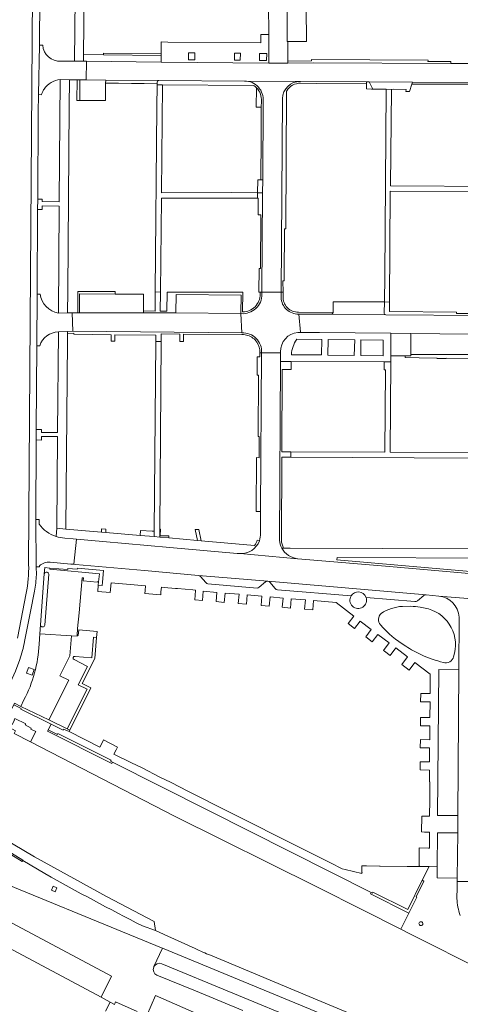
# Model space of a CAD drawing. Extents: x 152048 to 156914, y 461460 to 468786.
# Tile 81 of 256: x 154445 to 154552, y 463706 to 463946. Entities that reach past the tile are written whole.
import ezdxf

# ---------------------------------------------------------------- set-up
doc = ezdxf.new("R2010")
doc.units = 0
doc.header["$LTSCALE"] = 0.75
for name, color, linetype, lineweight in [('B-RO-VH-VERHARDING_ASFALT-GV', 251, 'CONTINUOUS', 18), ('B-RO-VH-VERHARDING_BEDRIJFSVLOERPLAAT-GV', 251, 'CONTINUOUS', 18), ('B-RO-VH-VERHARDING_BETON-GV', 251, 'CONTINUOUS', 18), ('B-RO-VH-VERHARDING_BETONSTRAATSTEEN-GV', 251, 'CONTINUOUS', 18), ('B-RO-VH-VERHARDING_GESLOTEN-GV', 251, 'CONTINUOUS', 18), ('B-RO-VH-VERHARDING_STRAATBAKSTEEN-GV', 251, 'CONTINUOUS', 18), ('B-RO-VH-VERHARDING_TEGEL-GV', 251, 'CONTINUOUS', 18)]:
    doc.layers.add(name, color=color, linetype=linetype, lineweight=lineweight)

msp = doc.modelspace()

# ---------------------------------------------------------------- linework, layer by layer
at = {"layer": 'B-RO-VH-VERHARDING_ASFALT-GV'}
for points in [[(154446.791, 463813.103), (154447.173, 463872.673), (154447.966, 463986.814)], [(154447.966, 463986.814), (154447.173, 463872.673), (154446.791, 463813.103)], [(154448.688, 463810.61), (154448.668, 463812.533), (154448.586, 463824.126), (154448.596, 463843.522), (154448.6, 463846.056), (154448.768, 463866.556), (154448.856, 463879.173), (154448.978, 463899.83), (154448.997, 463902.399), (154449.106, 463923.545), (154449.182, 463927.914), (154449.463, 463940.02), (154449.762, 463987.401)], [(154513.168, 463931.154), (154499.541, 463931.236)], [(154503.926, 463903.878), (154503.775, 463879.618), (154508.452, 463879.602), (154508.742, 463926.929)], [(154504.064, 463926.243), (154503.945, 463907.048), (154503.926, 463903.878)], [(154508.444, 463878.318), (154508.452, 463879.602), (154503.775, 463879.618), (154503.772, 463879.142)], [(154498.646, 463874.394), (154498.87, 463869.722)], [(154512.537, 463869.822), (154513.165, 463869.821), (154513.165, 463869.876), (154512.731, 463874.292)], [(154508.052, 463819.011), (154508.283, 463862.737), (154508.294, 463864.808), (154503.693, 463864.833), (154503.434, 463826.06), (154503.421, 463821.544), (154503.418, 463820.714)], [(154503.693, 463864.833), (154508.294, 463864.808), (154508.295, 463865.062)], [(154555.516, 463810.812), (154555.275, 463810.841), (154534.884, 463812.603), (154514.499, 463814.36), (154512.505, 463814.517), (154512.454, 463814.521), (154498.403, 463815.754), (154497.701, 463815.819), (154481.304, 463817.254), (154464.892, 463818.713), (154458.437, 463819.276), (154457.849, 463813.155), (154458.215, 463813.116), (154475.072, 463811.648), (154488.249, 463810.453), (154505.172, 463809.02), (154505.216, 463809.016), (154543.827, 463805.692), (154546.989, 463805.383), (154561.135, 463804.226), (154562.945, 463804.468), (154582.718, 463807.052), (154589.452, 463807.841)], [(154498.403, 463815.754), (154512.454, 463814.521)], [(154444.041, 463795.127), (154446.206, 463806.059)], [(154446.206, 463806.059), (154444.041, 463795.127)], [(154445.77, 463794.262), (154446.28, 463796.744), (154447.26, 463801.654), (154448.221, 463806.566)], [(154561.135, 463804.226), (154546.989, 463805.383)], [(154551.883, 463800.272), (154551.823, 463787.39), (154551.589, 463751.751), (154551.562, 463747.528), (154551.467, 463736.451), (154551.46, 463735.654), (154556.989, 463735.631), (154557.014, 463736.383), (154557.105, 463745.909), (154557.085, 463749.856), (154557.093, 463754.883), (154557.147, 463762.089), (154557.255, 463771.256), (154557.363, 463787.641), (154557.452, 463798.715)], [(154440.872, 463781.432), (154442.117, 463783.661), (154442.797, 463785.256), (154443.545, 463787.074), (154444.608, 463789.892)], [(154473.332, 463703.913), (154468.04, 463706.242), (154467.768, 463705.623), (154466.984, 463706.037), (154466.716, 463706.178), (154465.543, 463703.957)]]:
    msp.add_lwpolyline(points, dxfattribs=at)
for points in [[(154460.846, 463931.519), (154465.606, 463931.473), (154478.601, 463931.347), (154499.506, 463931.236), (154499.541, 463931.236), (154513.168, 463931.154), (154529.312, 463930.999), (154529.912, 463930.996), (154540.51, 463930.953), (154554.813, 463930.907), (154554.795, 463935.518), (154549.862, 463935.542), (154516.282, 463935.709), (154510.058, 463935.622), (154505.433, 463935.625), (154479.162, 463935.817), (154460.911, 463936.053)], [(154457.604, 463870.076), (154498.87, 463869.722), (154498.646, 463874.394), (154482.759, 463874.57), (154474.808, 463874.609), (154459.195, 463874.605), (154458.795, 463874.608), (154457.439, 463874.615)], [(154520.721, 463874.251), (154512.731, 463874.292), (154513.165, 463869.876), (154513.165, 463869.821), (154517.828, 463869.817), (154535.241, 463869.628), (154540.082, 463869.535), (154554.247, 463869.417), (154554.246, 463869.317), (154556.386, 463869.306), (154556.501, 463869.312), (154556.501, 463869.371), (154557.371, 463873.957), (154534.019, 463874.124)]]:
    msp.add_lwpolyline(points, close=True, dxfattribs=at)
for points in [[(154499.541, 463931.236, -0.4375413), (154504.064, 463926.243)], [(154508.742, 463926.929, -0.4023816), (154513.168, 463931.154)], [(154503.772, 463879.142, -0.4413579), (154498.646, 463874.394)], [(154512.731, 463874.292, -0.4148875), (154508.444, 463878.318)], [(154498.87, 463869.722, -0.4386334), (154503.693, 463864.833)], [(154508.295, 463865.062, -0.391685), (154512.537, 463869.822)], [(154503.418, 463820.714, -0.0971061), (154503.125, 463818.892)], [(154503.125, 463818.892, -0.3264849), (154498.403, 463815.754)], [(154508.607, 463817.112, -0.1014331), (154508.052, 463819.011)], [(154512.454, 463814.521, -0.2503741), (154508.607, 463817.112)], [(154446.206, 463806.059, 0.0532234), (154446.791, 463813.103)], [(154446.791, 463813.103, -0.0532234), (154446.206, 463806.059)], [(154448.221, 463806.566, 0.0349149), (154448.688, 463810.61)], [(154546.989, 463805.383, -0.3709157), (154551.883, 463800.272)], [(154444.608, 463789.892, 0.0424801), (154445.77, 463794.262)]]:
    msp.add_lwpolyline(points, format="xyb", dxfattribs=at)
at = {"layer": 'B-RO-VH-VERHARDING_BEDRIJFSVLOERPLAAT-GV'}
for points in [[(154463.852, 463808.837), (154463.784, 463808.017), (154464.728, 463807.939), (154464.802, 463808.772), (154465.061, 463811.65), (154458.685, 463812.22), (154458.645, 463811.95), (154456.348, 463812.137), (154456.324, 463811.874), (154451.998, 463812.245), (154451.967, 463811.938), (154464.067, 463810.82)], [(154443.434, 463775.502), (154443.226, 463775.119), (154443.312, 463775.073), (154442.763, 463773.983), (154440.797, 463775.065), (154440.29, 463774.262), (154443.59, 463772.467), (154443.247, 463771.802), (154447.243, 463769.74), (154448.527, 463772.288), (154447.315, 463772.896), (154447.434, 463773.154), (154445.982, 463773.893), (154446.098, 463774.16)]]:
    msp.add_lwpolyline(points, close=True, dxfattribs=at)
at = {"layer": 'B-RO-VH-VERHARDING_BETON-GV'}
msp.add_lwpolyline([(154446.735, 463787.922), (154446.253, 463786.536), (154447.633, 463786.061), (154448.109, 463787.445)], close=True, dxfattribs=at)
at = {"layer": 'B-RO-VH-VERHARDING_BETONSTRAATSTEEN-GV'}
for points in [[(154509.978, 463957.413), (154508.621, 463957.43), (154505.382, 463957.473), (154505.388, 463954.357), (154505.397, 463949.933), (154505.411, 463942.591), (154505.415, 463940.592), (154505.433, 463935.625), (154510.058, 463935.622), (154510.058, 463936.09), (154510.052, 463940.849), (154509.892, 463940.848)], [(154510.052, 463940.849), (154514.624, 463940.908), (154514.506, 463957.445), (154509.978, 463957.413), (154509.892, 463940.848)], [(154479.162, 463935.817), (154479.155, 463937.482), (154465.107, 463937.623), (154460.199, 463937.672), (154460.168, 463936.067), (154460.911, 463936.053)], [(154465.606, 463931.473), (154460.846, 463931.519), (154459.326, 463931.531), (154459.269, 463926.498), (154465.556, 463926.455), (154465.598, 463930.702)], [(154540.376, 463930.503), (154540.51, 463930.953), (154529.912, 463930.996), (154530.877, 463929.266), (154533.74, 463929.237), (154534.065, 463929.235), (154535.402, 463929.197), (154535.785, 463929.204), (154538.945, 463929.141), (154538.935, 463928.647), (154539.822, 463928.639)], [(154502.733, 463907.068), (154502.682, 463903.898), (154503.926, 463903.878), (154503.945, 463907.048), (154503.495, 463907.056)], [(154467.906, 463879.191), (154459.224, 463879.252), (154459.195, 463874.605), (154474.808, 463874.609), (154474.807, 463875.065), (154474.803, 463879.142)], [(154498.646, 463874.394), (154498.683, 463878.941), (154482.842, 463879.044), (154482.759, 463874.57)], [(154538.729, 463864.059), (154540.105, 463864.057), (154540.104, 463864.445), (154540.082, 463869.535), (154535.241, 463869.628), (154535.265, 463864.064), (154535.565, 463864.063)], [(154540.082, 463869.535), (154540.104, 463864.445), (154554.2, 463864.415), (154554.246, 463869.317), (154554.247, 463869.417)], [(154551.823, 463787.39), (154546.921, 463787.44), (154546.639, 463751.754), (154550.825, 463751.752), (154551.589, 463751.751)], [(154550.846, 463747.529), (154546.615, 463747.534), (154546.561, 463739.264), (154546.54, 463736.512), (154551.467, 463736.451), (154551.562, 463747.528)], [(154433.93, 463723.698), (154441.812, 463719.49), (154464.462, 463707.365), (154466.989, 463712.492), (154436.612, 463728.709)], [(154475.681, 463702.883), (154481.818, 463700.191), (154481.567, 463699.62), (154502.613, 463690.396), (154505.007, 463695.859), (154477.804, 463707.831)]]:
    msp.add_lwpolyline(points, close=True, dxfattribs=at)
for points in [[(154478.601, 463931.347), (154465.606, 463931.473), (154465.598, 463930.702)], [(154465.598, 463930.702), (154468.771, 463930.67), (154471.871, 463930.639), (154474.97, 463930.609), (154478.143, 463930.577), (154478.144, 463930.915)], [(154533.596, 463874.608), (154533.697, 463877.24), (154530.536, 463877.259), (154527.436, 463877.278), (154524.336, 463877.296), (154521.174, 463877.315), (154521.162, 463874.712)], [(154520.721, 463874.251), (154534.019, 463874.124)], [(154449.341, 463822.96), (154449.353, 463824.112), (154448.586, 463824.126), (154448.668, 463812.533), (154449.429, 463812.542), (154449.428, 463812.795)], [(154452.017, 463813.664), (154457.092, 463813.223), (154457.849, 463813.155), (154458.437, 463819.276)], [(154458.437, 463819.276), (154457.693, 463819.343), (154455.601, 463819.529)], [(154459.1, 463801.311), (154459.874, 463809.842), (154460.177, 463809.81), (154460.115, 463809.103), (154463.54, 463808.802), (154463.549, 463808.86), (154463.852, 463808.837), (154464.067, 463810.82), (154451.967, 463811.938), (154451.998, 463812.245), (154450.718, 463812.35), (154450.596, 463810.791)], [(154451.698, 463810.714), (154450.722, 463798.306)], [(154451.052, 463811.21), (154451.278, 463811.202)], [(154505.172, 463809.02), (154488.249, 463810.453)], [(154488.745, 463810.198), (154490.064, 463808.68)], [(154490.575, 463808.411), (154502.556, 463807.36)], [(154503.112, 463807.572), (154504.663, 463808.868)], [(154543.827, 463805.692), (154505.216, 463809.016)], [(154505.719, 463808.748), (154507.015, 463807.216)], [(154507.546, 463806.951), (154525.517, 463805.417)], [(154541.735, 463804.249), (154543.284, 463805.518)], [(154529.187, 463805.08), (154541.133, 463804.03)], [(154449.651, 463798.381), (154449.491, 463796.182), (154457.273, 463795.655), (154458.605, 463795.572), (154458.617, 463795.765), (154458.761, 463797.504), (154459.1, 463801.311)], [(154444.889, 463778.411), (154451.688, 463775.118), (154456.569, 463784.834), (154454.418, 463785.91), (154456.88, 463790.788), (154457.273, 463795.655), (154449.491, 463796.182), (154449.356, 463793.617)], [(154450.234, 463797.901), (154450.03, 463797.911)], [(154445.646, 463780.005), (154444.889, 463778.411)], [(154477.343, 463714.747), (154477.399, 463714.865), (154479.461, 463719.398), (154479.26, 463719.481), (154432.335, 463738.676), (154429.558, 463732.023), (154434.159, 463730.224), (154436.675, 463728.827), (154436.612, 463728.709), (154466.989, 463712.492), (154464.462, 463707.365), (154465.23, 463706.953), (154466.716, 463706.178), (154466.984, 463706.037), (154467.768, 463705.623), (154468.04, 463706.242), (154473.332, 463703.913)], [(154499.092, 463704.127), (154487.552, 463708.922), (154478.108, 463712.787)], [(154475.681, 463702.883), (154477.804, 463707.831), (154505.007, 463695.859)]]:
    msp.add_lwpolyline(points, dxfattribs=at)
for points in [[(154478.144, 463930.915, -0.4016056), (154478.601, 463931.347)], [(154521.162, 463874.712, -0.3791677), (154520.721, 463874.251)], [(154534.019, 463874.124, -0.3693843), (154533.596, 463874.608)], [(154453.505, 463819.941, -0.1550893), (154449.341, 463822.96)], [(154455.601, 463819.529, -0.0635429), (154453.505, 463819.941)], [(154449.428, 463812.795, -0.2128301), (154452.017, 463813.664)], [(154450.596, 463810.791, -0.392024), (154451.052, 463811.21)], [(154451.278, 463811.202, -0.3766838), (154451.698, 463810.714)], [(154488.249, 463810.453, -0.1908433), (154488.745, 463810.198)], [(154490.064, 463808.68, 0.2533277), (154490.575, 463808.411)], [(154504.663, 463808.868, -0.1732767), (154505.172, 463809.02)], [(154505.216, 463809.016, -0.1907319), (154505.719, 463808.748)], [(154502.556, 463807.36, 0.1872572), (154503.112, 463807.572)], [(154507.015, 463807.216, 0.2434057), (154507.546, 463806.951)], [(154525.517, 463805.417, -0.6214899), (154529.187, 463805.08)], [(154543.284, 463805.518, -0.1725127), (154543.827, 463805.692)], [(154541.133, 463804.03, 0.2039211), (154541.735, 463804.249)], [(154450.03, 463797.911, -0.3732589), (154449.651, 463798.381)], [(154450.722, 463798.306, -0.4445793), (154450.234, 463797.901)], [(154449.356, 463793.617, -0.1094603), (154445.646, 463780.005)], [(154478.108, 463712.787, -0.4085637), (154477.343, 463714.747)]]:
    msp.add_lwpolyline(points, format="xyb", dxfattribs=at)
at = {"layer": 'B-RO-VH-VERHARDING_GESLOTEN-GV'}
for points in [[(154451.688, 463775.118), (154444.889, 463778.411), (154443.312, 463779.182), (154443.145, 463778.814), (154444.962, 463777.936), (154444.849, 463777.717), (154452.289, 463774.094), (154455.204, 463772.664), (154455.319, 463772.897), (154456.648, 463772.287), (154456.812, 463772.614), (154456.174, 463772.928)], [(154467.265, 463764.831), (154466.813, 463765.056), (154466.919, 463765.285), (154453.941, 463771.827), (154453.818, 463771.587), (154451.599, 463772.726), (154451.408, 463772.367), (154467.08, 463764.48)], [(154530.877, 463733.011), (154530.781, 463732.779), (154530.441, 463732.988), (154530.241, 463732.65), (154539.63, 463727.935), (154541.578, 463731.829), (154541.386, 463731.897), (154543.279, 463735.759), (154542.906, 463735.952), (154539.36, 463728.799)]]:
    msp.add_lwpolyline(points, close=True, dxfattribs=at)
at = {"layer": 'B-RO-VH-VERHARDING_STRAATBAKSTEEN-GV'}
for points in [[(154529.312, 463930.999), (154529.308, 463930.549), (154529.295, 463929.282), (154530.541, 463929.269), (154530.877, 463929.266), (154529.912, 463930.996)], [(154452.76, 463734.47), (154453.686, 463734.092), (154453.308, 463733.166), (154452.382, 463733.544)]]:
    msp.add_lwpolyline(points, close=True, dxfattribs=at)
for points in [[(154458.129, 463790.653), (154462.23, 463790.338), (154462.646, 463795.321), (154463.377, 463795.268), (154463.502, 463796.747), (154459.035, 463797.15), (154458.906, 463795.725), (154458.617, 463795.765)], [(154458.617, 463795.765), (154458.605, 463795.572), (154457.273, 463795.655), (154456.88, 463790.788), (154454.418, 463785.91), (154456.569, 463784.834), (154451.688, 463775.118), (154456.174, 463772.928), (154461.042, 463782.645), (154458.906, 463783.742), (154461.163, 463788.222), (154457.884, 463789.879)], [(154443.434, 463775.502), (154446.098, 463774.16), (154445.982, 463773.893), (154447.434, 463773.154), (154447.315, 463772.896), (154448.527, 463772.288), (154447.243, 463769.74), (154482.377, 463751.61), (154517.157, 463734.324), (154528.47, 463728.632), (154537.655, 463724.01), (154539.63, 463727.935), (154530.241, 463732.65), (154530.441, 463732.988), (154490.883, 463752.88), (154467.265, 463764.831), (154467.08, 463764.48), (154451.408, 463772.367), (154451.599, 463772.726), (154452.289, 463774.094), (154444.849, 463777.717), (154444.962, 463777.936), (154443.145, 463778.814)], [(154474.587, 463724.82), (154477.794, 463723.67), (154477.438, 463725.867), (154465.797, 463731.949), (154448.185, 463741.666), (154442.986, 463744.745), (154430.308, 463752.647), (154431.216, 463754.29), (154430.807, 463754.479), (154430.9, 463754.679), (154429.417, 463755.364), (154427.693, 463751.633), (154430.118, 463750.164), (154438.268, 463745.156), (154445.374, 463740.847), (154445.34, 463740.792)], [(154450.781, 463737.577), (154445.34, 463740.792), (154445.203, 463740.565), (154438.096, 463744.874), (154433.413, 463747.752), (154432.867, 463746.911), (154432.588, 463747.072), (154433.101, 463747.958), (154429.671, 463750.052), (154428.399, 463748.064), (154428.124, 463748.245), (154429.348, 463750.245), (154427.27, 463751.504), (154426.109, 463749.182), (154424.441, 463750.187), (154424.369, 463749.996), (154423.608, 463747.351)], [(154426.103, 463741.347), (154428.178, 463740.437), (154432.335, 463738.676), (154479.26, 463719.481), (154479.461, 463719.398), (154515.524, 463704.486)], [(154445.34, 463740.792), (154450.781, 463737.577)], [(154551.388, 463731.495), (154551.448, 463734.201), (154551.46, 463735.654), (154551.467, 463736.451), (154546.54, 463736.512), (154546.561, 463739.264), (154544.618, 463739.287), (154542.906, 463735.952), (154543.279, 463735.759), (154541.386, 463731.897), (154541.578, 463731.829), (154539.63, 463727.935), (154537.655, 463724.01), (154540.075, 463722.792), (154557.855, 463713.846), (154558.755, 463715.518), (154559.215, 463715.295), (154559.782, 463716.43), (154567.11, 463712.746), (154565.653, 463709.912), (154579.362, 463703.013)], [(154556.892, 463730.524), (154556.914, 463732.149), (154556.955, 463734.564), (154556.989, 463735.631), (154551.46, 463735.654), (154551.448, 463734.201), (154551.388, 463731.495)], [(154487.493, 463719.254), (154480.786, 463722.308), (154477.794, 463723.67), (154474.587, 463724.82)], [(154665.533, 463596.881), (154668.669, 463599.453), (154665.14, 463603.607), (154651.518, 463616.468), (154638.154, 463628.642), (154619.539, 463642.001), (154584.473, 463666.653), (154583.177, 463667.561), (154555.545, 463686.909), (154547.968, 463691.068), (154515.718, 463704.406), (154515.524, 463704.486), (154479.461, 463719.398), (154477.399, 463714.865)], [(154549.088, 463693.498), (154515.275, 463707.544), (154491.196, 463717.62)], [(154477.399, 463714.865), (154477.343, 463714.747)], [(154479.29, 463715.546), (154513.986, 463701.238), (154514.035, 463701.218), (154546.444, 463687.805), (154553.594, 463683.869), (154581.091, 463664.584), (154582.241, 463663.778), (154617.491, 463639.05), (154635.388, 463626.236), (154647.933, 463614.741), (154658.851, 463604.463), (154662.504, 463601.025), (154664.43, 463598.748), (154664.835, 463598.286)], [(154664.835, 463598.286), (154664.43, 463598.748), (154662.504, 463601.025), (154658.851, 463604.463), (154647.933, 463614.741), (154635.388, 463626.236), (154617.491, 463639.05), (154582.241, 463663.778), (154581.091, 463664.584), (154553.594, 463683.869), (154546.444, 463687.805), (154514.035, 463701.218), (154513.986, 463701.238), (154479.29, 463715.546)], [(154478.108, 463712.787), (154487.552, 463708.922), (154499.092, 463704.127)]]:
    msp.add_lwpolyline(points, dxfattribs=at)
for points in [[(154457.884, 463789.879, -0.8332714), (154458.129, 463790.653)], [(154450.781, 463737.577, 0.0107003), (154474.587, 463724.82)], [(154474.587, 463724.82, -0.0107003), (154450.781, 463737.577)], [(154551.388, 463731.495, 0.0818535), (154552.198, 463727.364)], [(154552.198, 463727.364, -0.0818535), (154551.388, 463731.495)], [(154543.011, 463725.118, -0.9786416), (154542.151, 463725.552)], [(154542.151, 463725.552, -0.9786416), (154543.011, 463725.118)], [(154491.196, 463717.62, -0.0124924), (154487.493, 463719.254)], [(154477.343, 463714.747, 0.4085637), (154478.108, 463712.787)], [(154477.399, 463714.865, -0.3833795), (154479.29, 463715.546)], [(154479.29, 463715.546, 0.3833795), (154477.399, 463714.865)]]:
    msp.add_lwpolyline(points, format="xyb", dxfattribs=at)
at = {"layer": 'B-RO-VH-VERHARDING_TEGEL-GV'}
for points in [[(154458.587, 463990.057), (154457.967, 463936.051), (154460.168, 463936.067), (154460.199, 463937.672), (154460.599, 463973.901), (154460.613, 463975.167), (154464.179, 463977.726), (154471.418, 463983.158), (154468.994, 463984.15), (154460.674, 463977.947), (154460.797, 463987.572), (154464.281, 463986.118), (154465.129, 463988.159), (154467.336, 463993.309), (154467.927, 463994.687), (154466.249, 463995.402)], [(154450.217, 463939.988), (154449.463, 463940.02), (154449.182, 463927.914), (154449.937, 463927.895)], [(154454.525, 463931.594), (154456.742, 463931.551), (154458.621, 463931.536), (154459.326, 463931.531), (154460.846, 463931.519), (154460.911, 463936.053), (154460.168, 463936.067), (154457.967, 463936.051), (154454.67, 463936.063)], [(154478.144, 463930.915), (154478.143, 463930.577), (154478.141, 463930.3), (154479.484, 463930.291), (154501.691, 463930.156)], [(154499.541, 463931.236), (154499.506, 463931.236), (154478.601, 463931.347)], [(154529.308, 463930.549), (154529.312, 463930.999), (154513.168, 463931.154)], [(154513.173, 463930.704), (154517.098, 463930.666), (154529.308, 463930.549)], [(154557.188, 463930.9), (154554.813, 463930.907), (154540.51, 463930.953), (154540.376, 463930.503)], [(154502.424, 463929.572), (154502.375, 463924.856), (154503.606, 463924.844)], [(154508.742, 463926.929), (154508.452, 463879.602), (154508.916, 463879.605), (154508.898, 463882.39), (154509.198, 463882.392), (154509.205, 463883.668), (154509.27, 463895.107), (154509.57, 463895.105), (154509.783, 463928.826), (154509.809, 463928.868)], [(154540.376, 463930.503), (154555.4, 463930.455), (154557.197, 463930.45)], [(154503.616, 463926.283), (154503.606, 463924.844), (154503.56, 463917.459), (154503.495, 463907.056), (154503.945, 463907.048), (154504.064, 463926.243)], [(154503.606, 463924.844), (154503.616, 463926.283)], [(154449.588, 463879.179), (154448.856, 463879.173), (154448.768, 463866.556)], [(154477.693, 463879.687), (154477.653, 463875.021), (154474.807, 463875.065), (154474.808, 463874.609), (154482.759, 463874.57), (154482.842, 463879.044), (154498.683, 463878.941), (154498.646, 463874.394)], [(154499.05, 463874.827), (154499.088, 463879.623), (154492.576, 463879.617), (154480.588, 463879.605), (154480.528, 463875.029), (154478.939, 463875.015), (154478.982, 463879.603), (154477.693, 463879.687)], [(154503.772, 463879.142), (154503.775, 463879.618), (154503.332, 463879.627), (154503.322, 463879.139)], [(154508.923, 463878.581), (154508.916, 463879.605), (154508.452, 463879.602), (154508.444, 463878.318)], [(154557.344, 463874.407), (154551.293, 463874.462), (154551.296, 463874.762), (154534.904, 463874.897), (154534.919, 463877.233), (154533.697, 463877.24), (154533.596, 463874.608)], [(154454.044, 463869.927), (154456.26, 463870.02), (154457.604, 463870.076), (154457.439, 463874.615), (154456.298, 463874.584), (154454.07, 463874.549)], [(154521.162, 463874.712), (154512.683, 463874.763)], [(154512.731, 463874.292), (154520.721, 463874.251)], [(154534.019, 463874.124), (154557.371, 463873.957)], [(154456.26, 463870.02), (154456.257, 463869.581), (154457.83, 463869.648), (154457.827, 463869.348), (154466.916, 463869.253), (154466.95, 463867.692), (154467.846, 463867.684), (154467.807, 463869.245), (154477.824, 463869.161), (154477.812, 463867.604), (154479.132, 463867.611), (154479.143, 463869.45), (154483.698, 463869.393), (154483.68, 463867.58), (154484.59, 463867.573), (154484.613, 463869.403), (154498.886, 463869.272)], [(154498.87, 463869.722), (154457.604, 463870.076), (154456.26, 463870.02)], [(154508.295, 463865.062), (154508.294, 463864.808), (154508.283, 463862.737), (154510.925, 463862.722), (154533.637, 463862.593), (154535.254, 463862.584), (154535.265, 463864.064), (154535.241, 463869.628), (154517.828, 463869.817), (154513.165, 463869.821)], [(154512.264, 463868.121), (154518.401, 463868.054), (154518.331, 463864.312), (154510.961, 463864.365)], [(154513.165, 463869.821), (154512.537, 463869.822)], [(154556.501, 463869.312), (154556.386, 463869.306), (154554.246, 463869.317), (154554.2, 463864.415), (154540.104, 463864.445), (154540.105, 463864.057), (154538.729, 463864.059), (154538.729, 463863.664), (154542.176, 463863.594), (154546.377, 463863.508), (154546.56, 463863.504), (154546.56, 463863.451), (154548.785, 463863.446), (154548.785, 463863.496), (154554.926, 463863.459), (154554.956, 463868.863), (154556.386, 463868.86)], [(154448.768, 463866.556), (154449.491, 463866.561)], [(154503.242, 463864.835), (154503.693, 463864.833)], [(154510.794, 463839.305), (154510.8, 463840.62), (154508.591, 463840.629), (154508.724, 463860.785), (154510.914, 463860.772), (154510.925, 463862.722), (154508.283, 463862.737), (154508.052, 463819.011)], [(154508.527, 463819.03), (154508.602, 463839.314), (154510.794, 463839.305)], [(154501.932, 463817.744), (154488.934, 463818.892), (154487.998, 463818.975), (154481.044, 463819.589), (154478.832, 463819.784), (154477.462, 463819.909), (154474.026, 463820.206), (154465.643, 463820.929), (154464.593, 463821.019), (154455.896, 463821.77), (154453.691, 463821.96), (154453.505, 463819.941)], [(154455.601, 463819.529), (154457.693, 463819.343)], [(154457.693, 463819.343), (154458.437, 463819.276), (154464.892, 463818.713), (154481.304, 463817.254), (154497.701, 463815.819), (154498.403, 463815.754)], [(154503.125, 463818.892), (154502.633, 463819.061)], [(154561.321, 463815.827), (154561.331, 463816.872), (154560.892, 463816.874), (154555.888, 463816.897), (154510.68, 463817.105), (154509.035, 463817.112), (154508.607, 463817.112)], [(154508.607, 463817.112), (154509.035, 463817.112)], [(154449.428, 463812.795), (154449.429, 463812.542), (154448.668, 463812.533), (154448.688, 463810.61)], [(154488.249, 463810.453), (154475.072, 463811.648), (154458.215, 463813.116), (154457.849, 463813.155), (154457.092, 463813.223), (154452.017, 463813.664)], [(154512.454, 463814.521), (154512.505, 463814.517), (154514.499, 463814.36), (154534.884, 463812.603), (154555.275, 463810.841), (154555.516, 463810.812)], [(154555.551, 463811.341), (154522.088, 463814.233), (154522.092, 463814.802), (154560.634, 463814.632)], [(154449.356, 463793.617), (154449.491, 463796.182), (154449.651, 463798.381), (154450.596, 463810.791), (154450.718, 463812.35), (154451.998, 463812.245), (154456.324, 463811.874), (154456.348, 463812.137), (154458.645, 463811.95), (154458.685, 463812.22), (154465.061, 463811.65), (154464.802, 463808.772), (154464.728, 463807.939), (154463.784, 463808.017), (154463.658, 463806.49), (154466.737, 463806.239), (154466.915, 463808.626), (154475.335, 463807.903), (154475.234, 463806.774), (154475.169, 463805.985), (154479.041, 463805.657), (154479.108, 463806.461), (154479.201, 463807.579), (154479.891, 463807.514), (154482.688, 463807.255), (154483.118, 463807.224), (154486.889, 463806.892), (154487.555, 463806.838), (154487.547, 463806.738), (154487.353, 463804.471), (154489.246, 463804.309), (154489.44, 463806.576), (154492.765, 463806.291), (154492.571, 463804.025), (154494.564, 463803.854), (154494.758, 463806.12), (154498.172, 463805.827), (154497.978, 463803.563), (154499.971, 463803.392), (154500.165, 463805.656), (154503.741, 463805.35), (154503.547, 463803.086), (154505.54, 463802.915), (154505.733, 463805.179), (154508.922, 463804.905), (154508.728, 463802.643), (154510.721, 463802.472), (154510.914, 463804.734), (154514.366, 463804.439), (154514.172, 463802.177), (154516.165, 463802.006), (154516.358, 463804.268), (154521.848, 463803.797), (154526.182, 463800.503), (154524.811, 463798.699), (154526.401, 463797.485), (154527.775, 463799.293), (154530.472, 463797.243), (154529.094, 463795.429), (154530.684, 463794.216), (154532.064, 463796.033), (154534.835, 463793.927), (154533.449, 463792.104), (154533.678, 463791.929), (154535.04, 463790.891), (154536.427, 463792.717), (154539.308, 463790.528), (154537.916, 463788.695), (154539.714, 463787.323), (154541.109, 463789.159), (154544.869, 463786.285), (154544.829, 463781.559), (154542.53, 463781.579), (154542.515, 463779.579), (154544.812, 463779.56), (154544.779, 463775.68), (154542.485, 463775.699), (154542.47, 463773.699), (154544.762, 463773.68), (154544.733, 463770.292), (154542.444, 463770.311), (154542.429, 463768.311), (154544.716, 463768.292), (154544.687, 463764.886), (154542.403, 463764.905), (154542.388, 463762.905), (154544.67, 463762.886), (154544.646, 463760.03), (154544.765, 463760.028), (154544.763, 463759.741), (154544.727, 463755.566), (154544.704, 463751.589), (154543.485, 463751.59), (154542.782, 463751.601), (154542.744, 463747.755), (154543.447, 463747.743), (154544.673, 463747.736), (154544.641, 463743.757), (154544.428, 463743.758), (154544.429, 463743.831), (154542.181, 463743.837), (154542.152, 463739.518), (154542.23, 463739.517), (154542.229, 463739.304), (154544.618, 463739.287), (154546.561, 463739.264), (154546.615, 463747.534), (154550.846, 463747.529), (154551.562, 463747.528), (154551.589, 463751.751), (154550.825, 463751.752), (154546.639, 463751.754), (154546.921, 463787.44), (154551.823, 463787.39), (154551.883, 463800.272)], [(154450.596, 463810.791), (154449.651, 463798.381)], [(154450.722, 463798.306), (154451.698, 463810.714)], [(154451.278, 463811.202), (154451.052, 463811.21)], [(154490.064, 463808.68), (154488.745, 463810.198)], [(154502.556, 463807.36), (154490.575, 463808.411)], [(154504.663, 463808.868), (154503.112, 463807.572)], [(154505.216, 463809.016), (154505.172, 463809.02)], [(154507.015, 463807.216), (154505.719, 463808.748)], [(154448.221, 463806.566), (154447.26, 463801.654), (154446.28, 463796.744), (154445.77, 463794.262)], [(154525.517, 463805.417), (154507.546, 463806.951)], [(154543.284, 463805.518), (154541.735, 463804.249)], [(154546.989, 463805.383), (154543.827, 463805.692)], [(154541.133, 463804.03), (154529.187, 463805.08)], [(154538.082, 463802.861), (154540.089, 463802.895)], [(154542.425, 463802.662), (154544.402, 463802.234)], [(154450.03, 463797.911), (154450.234, 463797.901)], [(154457.884, 463789.879), (154461.163, 463788.222), (154458.906, 463783.742), (154461.042, 463782.645), (154456.174, 463772.928), (154456.812, 463772.614), (154462.018, 463782.97), (154459.873, 463784.051), (154462.941, 463790.13), (154463.377, 463795.268)], [(154463.377, 463795.268), (154462.646, 463795.321), (154462.23, 463790.338), (154458.129, 463790.653)], [(154444.608, 463789.892), (154443.545, 463787.074), (154442.797, 463785.256), (154442.117, 463783.661), (154440.872, 463781.432), (154434.336, 463769.298)], [(154434.336, 463769.298), (154434.812, 463769.039), (154436.046, 463768.366), (154436.078, 463768.421), (154436.194, 463768.345), (154440.763, 463775.631), (154441.822, 463777.255), (154442.227, 463777.019), (154443.145, 463778.814), (154443.312, 463779.182), (154444.889, 463778.411), (154445.646, 463780.005)]]:
    msp.add_lwpolyline(points, dxfattribs=at)
for points in [[(154479.162, 463935.817), (154505.433, 463935.625), (154505.415, 463940.592), (154505.411, 463942.591), (154503.503, 463942.593), (154503.5, 463940.549), (154480.779, 463940.754), (154479.188, 463940.768), (154479.159, 463937.871), (154479.155, 463937.482)], [(154465.111, 463938.023), (154465.107, 463937.623), (154479.155, 463937.482), (154479.159, 463937.871)], [(154485.832, 463938.147), (154487.353, 463938.132), (154487.337, 463936.411), (154485.816, 463936.425)], [(154497.033, 463936.364), (154497.045, 463938.06), (154498.493, 463938.05), (154498.482, 463936.354)], [(154503.201, 463937.974), (154504.926, 463937.951), (154504.903, 463936.243), (154503.178, 463936.267)], [(154510.058, 463935.622), (154516.282, 463935.709), (154549.862, 463935.542), (154549.865, 463936.003), (154544.311, 463936.031), (154544.312, 463936.331), (154515.894, 463936.476), (154515.893, 463936.176), (154510.058, 463936.09)], [(154456.691, 463925.055), (154456.742, 463931.551), (154454.525, 463931.594), (154454.281, 463901.687), (154450.116, 463901.754), (154450.125, 463902.354), (154448.997, 463902.399), (154448.978, 463899.83), (154450.078, 463899.822), (154450.087, 463900.739), (154454.245, 463900.685), (154454.07, 463874.549), (154456.298, 463874.584), (154456.339, 463879.862)], [(154458.621, 463931.536), (154458.541, 463926.503), (154459.269, 463926.498), (154459.326, 463931.531)], [(154478.086, 463924.849), (154477.693, 463879.687), (154478.982, 463879.603), (154479.2, 463902.607), (154502.661, 463902.582), (154502.682, 463903.898), (154496.431, 463903.998), (154479.241, 463903.922), (154479.484, 463930.291), (154478.141, 463930.3)], [(154533.735, 463883.518), (154533.697, 463877.24), (154534.919, 463877.233), (154535.093, 463904.295), (154558.247, 463904.196), (154561.464, 463904.183), (154561.474, 463905.495), (154535.115, 463905.637), (154535.402, 463929.197), (154534.065, 463929.235)], [(154503.775, 463879.618), (154503.926, 463903.878), (154502.682, 463903.898), (154502.661, 463902.582), (154502.867, 463902.582), (154502.842, 463898.544), (154503.452, 463898.543), (154503.372, 463885.39), (154503.072, 463885.392), (154503.032, 463879.627), (154503.332, 463879.627)], [(154458.828, 463879.841), (154458.795, 463874.608), (154459.195, 463874.605), (154459.224, 463879.252), (154467.906, 463879.191), (154467.911, 463879.767), (154464.911, 463879.792)], [(154456.257, 463869.581), (154456.26, 463870.02), (154454.044, 463869.927), (154453.813, 463845.358), (154449.943, 463845.344), (154449.941, 463846.054), (154448.6, 463846.056), (154448.596, 463843.522), (154449.947, 463843.517), (154449.925, 463844.373), (154453.821, 463844.369), (154453.704, 463822.091), (154453.691, 463821.96), (154455.896, 463821.77), (154455.897, 463821.887), (154456.243, 463867.778)], [(154519.904, 463868.053), (154526.405, 463867.97), (154526.32, 463864.192), (154519.814, 463864.288)], [(154478.844, 463821.71), (154479.132, 463867.611), (154477.812, 463867.604), (154477.472, 463821.251), (154477.462, 463819.909), (154478.832, 463819.784)], [(154527.894, 463867.957), (154533.339, 463867.9), (154533.326, 463864.121), (154527.874, 463864.189)], [(154503.693, 463864.833), (154503.242, 463864.835), (154503.23, 463863.804), (154502.63, 463863.809), (154502.594, 463859.333), (154502.894, 463859.331), (154502.799, 463844.388), (154503.099, 463844.386), (154503.064, 463839.203), (154502.456, 463839.209), (154502.335, 463826.077), (154503.434, 463826.06)], [(154510.8, 463840.62), (154510.794, 463839.305), (154555.976, 463839.119), (154561.031, 463839.114), (154561.04, 463840.431), (154535.093, 463840.515), (154535.254, 463862.584), (154533.637, 463862.593), (154533.626, 463860.643), (154533.926, 463860.642), (154533.78, 463840.528)], [(154464.593, 463821.019), (154465.643, 463820.929), (154465.65, 463821.77), (154464.6, 463821.816)], [(154474.026, 463820.206), (154477.462, 463819.909), (154477.472, 463821.251), (154476.973, 463821.273), (154474.077, 463821.4)], [(154481.058, 463820.086), (154478.921, 463820.147), (154478.966, 463821.709), (154478.844, 463821.71), (154478.832, 463819.784), (154481.044, 463819.589)], [(154487.998, 463818.975), (154488.934, 463818.892), (154488.37, 463821.646), (154487.45, 463821.652)], [(154446.735, 463787.922), (154448.109, 463787.445), (154447.633, 463786.061), (154446.253, 463786.536)], [(154544.618, 463739.287), (154542.229, 463739.304), (154539.219, 463739.333), (154532.668, 463739.367), (154532.459, 463739.377), (154532.459, 463739.433), (154529.292, 463739.454), (154528.124, 463739.462), (154528.116, 463738.01), (154528.115, 463737.809), (154528.209, 463737.79), (154528.168, 463737.584), (154524.056, 463738.577), (154523.345, 463738.744), (154520.52, 463740.176), (154516.422, 463742.253), (154513.505, 463743.679), (154509.459, 463745.762), (154506.533, 463747.192), (154502.489, 463749.275), (154499.566, 463750.695), (154495.528, 463752.785), (154492.601, 463754.214), (154488.561, 463756.296), (154485.643, 463757.724), (154481.601, 463759.804), (154478.678, 463761.232), (154474.636, 463763.31), (154471.711, 463764.745), (154467.634, 463766.746), (154468.168, 463767.811), (154468.503, 463768.479), (154465.041, 463770.224), (154464.711, 463769.568), (154464.171, 463768.497), (154456.648, 463772.287), (154455.319, 463772.897), (154455.204, 463772.664), (154452.289, 463774.094), (154451.599, 463772.726), (154453.818, 463771.587), (154453.941, 463771.827), (154466.919, 463765.285), (154466.813, 463765.056), (154467.265, 463764.831), (154490.883, 463752.88), (154530.441, 463732.988), (154530.781, 463732.779), (154530.877, 463733.011), (154539.36, 463728.799), (154542.906, 463735.952)]]:
    msp.add_lwpolyline(points, close=True, dxfattribs=at)
for points in [[(154454.67, 463936.063, -0.4062983), (154450.217, 463939.988)], [(154450.568, 463929.252, -0.2325533), (154454.525, 463931.594)], [(154478.601, 463931.347, 0.4016056), (154478.144, 463930.915)], [(154504.064, 463926.243, 0.4375413), (154499.541, 463931.236)], [(154513.168, 463931.154, 0.4023816), (154508.742, 463926.929)], [(154509.809, 463928.868, -0.2573511), (154513.173, 463930.704)], [(154449.937, 463927.895, -0.0300514), (154450.159, 463928.498)], [(154450.159, 463928.498, -0.0417725), (154450.568, 463929.252)], [(154501.691, 463930.156, -0.0553223), (154502.424, 463929.572)], [(154502.424, 463929.572, -0.2219942), (154503.616, 463926.283)], [(154503.616, 463926.283, 0.2219942), (154502.424, 463929.572)], [(154454.07, 463874.549, -0.3283571), (154449.588, 463879.179)], [(154498.646, 463874.394, 0.4413579), (154503.772, 463879.142)], [(154503.322, 463879.139, -0.4161227), (154499.05, 463874.827)], [(154508.444, 463878.318, 0.4148875), (154512.731, 463874.292)], [(154512.683, 463874.763, -0.4404861), (154508.923, 463878.581)], [(154520.721, 463874.251, 0.3791677), (154521.162, 463874.712)], [(154533.596, 463874.608, 0.3693843), (154534.019, 463874.124)], [(154449.491, 463866.561, -0.3158249), (154454.044, 463869.927)], [(154503.693, 463864.833, 0.4386334), (154498.87, 463869.722)], [(154498.886, 463869.272, -0.0888721), (154500.348, 463869.064)], [(154500.348, 463869.064, -0.1643028), (154502.504, 463867.451)], [(154512.537, 463869.822, 0.391685), (154508.295, 463865.062)], [(154510.961, 463864.365, -0.1345183), (154512.264, 463868.121)], [(154502.504, 463867.451, -0.1658586), (154503.242, 463864.835)], [(154453.505, 463819.941, 0.0635429), (154455.601, 463819.529)], [(154498.403, 463815.754, 0.3264849), (154503.125, 463818.892)], [(154502.633, 463819.061, -0.1208452), (154501.932, 463817.744)], [(154508.052, 463819.011, 0.1014331), (154508.607, 463817.112)], [(154509.035, 463817.112, -0.1197982), (154508.527, 463819.03)], [(154508.607, 463817.112, 0.2503741), (154512.454, 463814.521)], [(154452.017, 463813.664, 0.2128301), (154449.428, 463812.795)], [(154448.688, 463810.61, -0.0349149), (154448.221, 463806.566)], [(154451.052, 463811.21, 0.392024), (154450.596, 463810.791)], [(154451.698, 463810.714, 0.3766838), (154451.278, 463811.202)], [(154488.745, 463810.198, 0.1908433), (154488.249, 463810.453)], [(154490.575, 463808.411, -0.2533277), (154490.064, 463808.68)], [(154505.172, 463809.02, 0.1732767), (154504.663, 463808.868)], [(154505.719, 463808.748, 0.1907319), (154505.216, 463809.016)], [(154503.112, 463807.572, -0.1872572), (154502.556, 463807.36)], [(154507.546, 463806.951, -0.2434057), (154507.015, 463807.216)], [(154543.827, 463805.692, 0.1725127), (154543.284, 463805.518)], [(154529.187, 463805.08, -1.5702702), (154525.517, 463805.417)], [(154541.735, 463804.249, -0.2039211), (154541.133, 463804.03)], [(154551.883, 463800.272, 0.3709157), (154546.989, 463805.383)], [(154532.677, 463798.337, -0.3838941), (154532.868, 463801.153)], [(154532.868, 463801.153, -0.1357924), (154538.082, 463802.861)], [(154540.089, 463802.895, -0.0432332), (154542.425, 463802.662)], [(154544.402, 463802.234, -0.4302718), (154550.569, 463790.564)], [(154449.651, 463798.381, 0.3732589), (154450.03, 463797.911)], [(154450.234, 463797.901, 0.4445793), (154450.722, 463798.306)], [(154538.883, 463793.136, -0.0688162), (154532.677, 463798.337)], [(154445.77, 463794.262, -0.0424801), (154444.608, 463789.892)], [(154445.646, 463780.005, 0.1094603), (154449.356, 463793.617)], [(154542.708, 463790.998, -0.0250246), (154538.883, 463793.136)], [(154458.129, 463790.653, 0.8332714), (154457.884, 463789.879)], [(154548.061, 463789.159, -0.0383292), (154542.708, 463790.998)], [(154550.569, 463790.564, -0.4198737), (154548.061, 463789.159)]]:
    msp.add_lwpolyline(points, format="xyb", dxfattribs=at)

doc.saveas('drawing.dxf')
